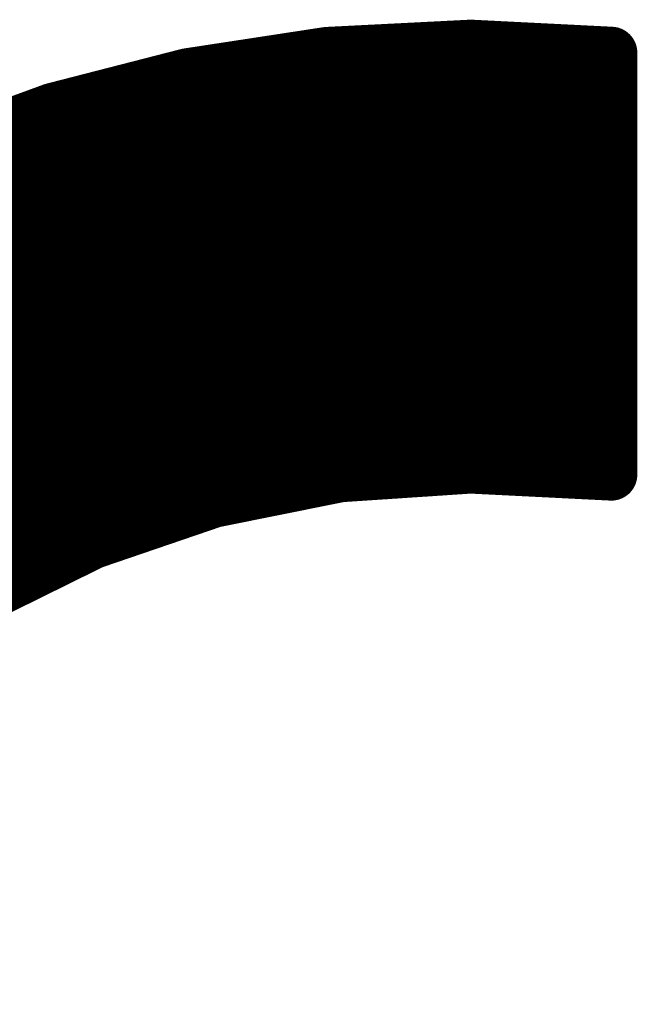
# Model space of a CAD drawing. Extents: x -14 to 157, y -7 to 92.
# Tile 14 of 44: x 54.89 to 56.08, y 32.12 to 34.02. Entities that reach past the tile are written whole.
import ezdxf

# ---------------------------------------------------------------- set-up
doc = ezdxf.new("R2010")
doc.units = 0
doc.layers.add('2D_LINE_126', color=254, linetype='CONTINUOUS')

# ---------------------------------------------------------------- blocks, each defined once
blk = doc.blocks.new('SMOOTH_0$1')
at = {"const_width": 0.05}
blk.add_lwpolyline([(-0.025, 0, 1), (0.025, 0, 1)], format="xyb", close=True, dxfattribs=at)
blk = doc.blocks.new('DRAWING_7')
at = {"layer": '2D_LINE_126', "const_width": 0.1}
for points in [[(0, 2.7085), (2.7101, 5.4186)], [(0.0001, 2.712), (2.7066, 5.4185)], [(0.0002, 2.7053), (2.7134, 5.4185)], [(0.0003, 2.7156), (2.7031, 5.4183)], [(0.0004, 2.7021), (2.7166, 5.4183)], [(0.0005, 2.7192), (2.6995, 5.4182)], [(0.0005, 2.6988), (2.7198, 5.4181)], [(0.0007, 2.7228), (2.6959, 5.418)], [(0.0007, 2.6956), (2.7231, 5.418)], [(0.0009, 2.7263), (2.6923, 5.4178)], [(0.0009, 2.6924), (2.7263, 5.4178)], [(0.001, 2.6892), (2.7295, 5.4177)], [(0.001, 2.7299), (2.6888, 5.4176)], [(0.0012, 2.6859), (2.7327, 5.4175)], [(0.0012, 2.7335), (2.6852, 5.4174)], [(0.0014, 2.7371), (2.6816, 5.4173)], [(0.0016, 2.7406), (2.678, 5.4171)], [(0.0018, 2.7442), (2.6745, 5.4169)], [(0.0019, 2.7478), (2.6709, 5.4167)], [(0.0021, 2.7514), (2.6673, 5.4165)], [(0.0023, 2.7549), (2.6637, 5.4164)], [(0.0025, 2.7585), (2.6602, 5.4162)], [(0.0027, 2.7621), (2.6566, 5.416)], [(0.0028, 2.7657), (2.653, 5.4158)], [(0.003, 2.7692), (2.6494, 5.4156)], [(0.0032, 2.7728), (2.6459, 5.4155)], [(0.0034, 2.7764), (2.6423, 5.4153)], [(0.0036, 2.78), (2.6387, 5.4151)], [(0.0037, 2.7835), (2.6351, 5.4149)], [(0.0039, 2.7871), (2.6316, 5.4147)], [(0.0041, 2.7907), (2.628, 5.4146)], [(0.0043, 2.7942), (2.6244, 5.4144)], [(0.0045, 2.7978), (2.6208, 5.4142)], [(0.0046, 2.8014), (2.6173, 5.414)], [(0.0048, 2.805), (2.6137, 5.4138)], [(0.005, 2.8085), (2.6101, 5.4137)], [(0.0052, 2.8121), (2.6065, 5.4135)], [(0.0054, 2.8157), (2.603, 5.4133)], [(0.0056, 2.8193), (2.5994, 5.4131)], [(0.0057, 2.8228), (2.5958, 5.4129)], [(0.0059, 2.8264), (2.5922, 5.4128)], [(0.0061, 2.83), (2.5887, 5.4126)], [(0.0063, 2.8336), (2.5851, 5.4124)], [(0.0065, 2.8371), (2.5815, 5.4122)], [(1.3775, 4.0588), (2.736, 5.4173)], [(1.4044, 4.0823), (2.7392, 5.4172)], [(1.4312, 4.1058), (2.7424, 5.417)], [(1.4581, 4.1293), (2.7457, 5.4168)], [(1.485, 4.1528), (2.7489, 5.4167)], [(1.5119, 4.1762), (2.7521, 5.4165)], [(1.5387, 4.1997), (2.7554, 5.4164)], [(1.5601, 4.2177), (2.7586, 5.4162)], [(1.5703, 4.2245), (2.7618, 5.416)], [(1.5805, 4.2313), (2.7651, 5.4159)], [(1.5907, 4.2381), (2.7683, 5.4157)], [(1.6009, 4.2449), (2.7715, 5.4155)], [(1.6111, 4.2517), (2.7748, 5.4154)], [(1.6213, 4.2585), (2.778, 5.4152)], [(1.6315, 4.2653), (2.7812, 5.4151)], [(1.6417, 4.2721), (2.7845, 5.4149)], [(1.6519, 4.2789), (2.7877, 5.4147)], [(1.6621, 4.2857), (2.7909, 5.4146)], [(1.6723, 4.2925), (2.7942, 5.4144)], [(1.6825, 4.2994), (2.7974, 5.4142)], [(1.6927, 4.3062), (2.8006, 5.4141)], [(1.7029, 4.313), (2.8039, 5.4139)], [(1.7131, 4.3198), (2.8071, 5.4138)], [(1.7233, 4.3266), (2.8103, 5.4136)], [(1.7335, 4.3334), (2.8135, 5.4134)], [(1.7437, 4.3402), (2.8168, 5.4133)], [(1.7539, 4.347), (2.82, 5.4131)], [(1.763, 4.3527), (2.8232, 5.413)], [(1.7697, 4.3561), (2.8265, 5.4128)], [(1.7765, 4.3594), (2.8297, 5.4126)], [(1.7832, 4.3627), (2.8329, 5.4125)], [(1.7899, 4.366), (2.8362, 5.4123)], [(1.7966, 4.3693), (2.8394, 5.4121)], [(2.4323, 5.4047), (2.7093, 5.4187)], [(2.7093, 5.4187), (2.9803, 5.4051)], [(0.0066, 2.8407), (2.5779, 5.412)], [(0.0068, 2.8443), (2.5744, 5.4118)], [(0.007, 2.8479), (2.5708, 5.4117)], [(0.0072, 2.8514), (2.5672, 5.4115)], [(0.0074, 2.855), (2.5636, 5.4113)], [(0.0075, 2.8586), (2.5601, 5.4111)], [(0.0077, 2.8622), (2.5565, 5.4109)], [(0.0079, 2.8657), (2.5529, 5.4108)], [(0.0081, 2.8693), (2.5493, 5.4106)], [(0.0083, 2.8729), (2.5458, 5.4104)], [(0.0084, 2.8765), (2.5422, 5.4102)], [(0.0086, 2.88), (2.5386, 5.41)], [(0.0088, 2.8836), (2.535, 5.4099)], [(0.009, 2.8872), (2.5315, 5.4097)], [(0.0092, 2.8908), (2.5279, 5.4095)], [(0.0093, 2.8943), (2.5243, 5.4093)], [(0.0095, 2.8979), (2.5208, 5.4091)], [(0.0097, 2.9015), (2.5172, 5.409)], [(0.0099, 2.9051), (2.5136, 5.4088)], [(0.0101, 2.9086), (2.51, 5.4086)], [(0.0102, 2.9122), (2.5065, 5.4084)], [(0.0104, 2.9158), (2.5029, 5.4082)], [(0.0106, 2.9194), (2.4993, 5.4081)], [(0.0108, 2.9229), (2.4957, 5.4079)], [(0.011, 2.9265), (2.4922, 5.4077)], [(0.0111, 2.9301), (2.4886, 5.4075)], [(0.0113, 2.9337), (2.485, 5.4073)], [(0.0115, 2.9372), (2.4814, 5.4072)], [(0.0117, 2.9408), (2.4779, 5.407)], [(0.0119, 2.9444), (2.4743, 5.4068)], [(0.012, 2.948), (2.4707, 5.4066)], [(0.0122, 2.9515), (2.4671, 5.4064)], [(0.0124, 2.9551), (2.4636, 5.4063)], [(0.0126, 2.9587), (2.46, 5.4061)], [(0.0128, 2.9623), (2.4564, 5.4059)], [(0.013, 2.9658), (2.4528, 5.4057)], [(0.0131, 2.9694), (2.4493, 5.4055)], [(0.0133, 2.973), (2.4457, 5.4053)], [(0.0135, 2.9766), (2.4421, 5.4052)], [(0.0137, 2.9801), (2.4385, 5.405)], [(0.0139, 2.9837), (2.435, 5.4048)], [(0.0141, 2.9874), (2.4313, 5.4045)], [(0.0148, 2.9914), (2.4273, 5.4039)], [(0.0154, 2.9954), (2.4233, 5.4033)], [(0.016, 2.9994), (2.4193, 5.4027)], [(0.0166, 3.0034), (2.4153, 5.4021)], [(0.0172, 3.0074), (2.4112, 5.4015)], [(0.0178, 3.0114), (2.4072, 5.4008)], [(0.0184, 3.0154), (2.4032, 5.4002)], [(0.019, 3.0194), (2.3992, 5.3996)], [(0.0196, 3.0234), (2.3952, 5.399)], [(0.0203, 3.0274), (2.3912, 5.3984)], [(0.0209, 3.0315), (2.3872, 5.3978)], [(0.0215, 3.0355), (2.3832, 5.3972)], [(0.0221, 3.0395), (2.3792, 5.3966)], [(0.0227, 3.0435), (2.3752, 5.396)], [(0.0233, 3.0475), (2.3712, 5.3953)], [(0.0239, 3.0515), (2.3672, 5.3947)], [(0.0245, 3.0555), (2.3632, 5.3941)], [(0.0252, 3.0595), (2.3592, 5.3935)], [(1.8033, 4.3726), (2.8426, 5.412)], [(1.81, 4.3759), (2.8459, 5.4118)], [(1.8167, 4.3793), (2.8491, 5.4117)], [(1.8234, 4.3826), (2.8523, 5.4115)], [(1.8301, 4.3859), (2.8556, 5.4113)], [(1.8368, 4.3892), (2.8588, 5.4112)], [(1.8435, 4.3925), (2.862, 5.411)], [(1.8502, 4.3958), (2.8653, 5.4108)], [(1.857, 4.3991), (2.8685, 5.4107)], [(1.8637, 4.4025), (2.8717, 5.4105)], [(1.8704, 4.4058), (2.875, 5.4104)], [(1.8771, 4.4091), (2.8782, 5.4102)], [(1.8838, 4.4124), (2.8814, 5.41)], [(1.8905, 4.4157), (2.8847, 5.4099)], [(1.8972, 4.419), (2.8879, 5.4097)], [(1.9039, 4.4223), (2.8911, 5.4095)], [(1.9106, 4.4257), (2.8943, 5.4094)], [(1.9173, 4.429), (2.8976, 5.4092)], [(1.924, 4.4323), (2.9008, 5.4091)], [(1.9307, 4.4356), (2.904, 5.4089)], [(1.9375, 4.4389), (2.9073, 5.4087)], [(1.9442, 4.4422), (2.9105, 5.4086)], [(1.9509, 4.4455), (2.9137, 5.4084)], [(1.9576, 4.4489), (2.917, 5.4083)], [(1.9643, 4.4522), (2.9202, 5.4081)], [(1.971, 4.4555), (2.9234, 5.4079)], [(1.9777, 4.4588), (2.9267, 5.4078)], [(1.9837, 4.4614), (2.9299, 5.4076)], [(1.9888, 4.4631), (2.9331, 5.4074)], [(1.994, 4.4649), (2.9364, 5.4073)], [(1.9991, 4.4667), (2.9396, 5.4071)], [(2.0043, 4.4684), (2.9428, 5.407)], [(2.0095, 4.4702), (2.9461, 5.4068)], [(2.0146, 4.4719), (2.9493, 5.4066)], [(2.0198, 4.4737), (2.9525, 5.4065)], [(2.0249, 4.4755), (2.9558, 5.4063)], [(2.0301, 4.4772), (2.959, 5.4061)], [(2.0352, 4.479), (2.9622, 5.406)], [(2.0404, 4.4807), (2.9655, 5.4058)], [(2.0455, 4.4825), (2.9687, 5.4057)], [(2.0507, 4.4843), (2.9719, 5.4055)], [(2.0558, 4.486), (2.9752, 5.4053)], [(2.061, 4.4878), (2.9784, 5.4052)], [(2.0661, 4.4895), (2.9803, 5.4037)], [(2.0713, 4.4913), (2.9803, 5.4003)], [(2.0765, 4.4931), (2.9803, 5.3969)], [(2.0816, 4.4948), (2.9803, 5.3935)], [(2.1633, 5.3636), (2.4323, 5.4047)], [(2.9803, 5.4051), (2.9803, 4.5923)], [(0.0258, 3.0635), (2.3552, 5.3929)], [(0.0264, 3.0675), (2.3512, 5.3923)], [(0.027, 3.0715), (2.3472, 5.3917)], [(0.0276, 3.0755), (2.3432, 5.3911)], [(0.0282, 3.0795), (2.3391, 5.3905)], [(0.0288, 3.0835), (2.3351, 5.3898)], [(0.0294, 3.0875), (2.3311, 5.3892)], [(0.03, 3.0915), (2.3271, 5.3886)], [(0.0307, 3.0955), (2.3231, 5.388)], [(0.0313, 3.0995), (2.3191, 5.3874)], [(0.0319, 3.1035), (2.3151, 5.3868)], [(0.0325, 3.1076), (2.3111, 5.3862)], [(0.0331, 3.1116), (2.3071, 5.3856)], [(0.0337, 3.1156), (2.3031, 5.385)], [(0.0343, 3.1196), (2.2991, 5.3843)], [(0.0349, 3.1236), (2.2951, 5.3837)], [(0.0355, 3.1276), (2.2911, 5.3831)], [(0.0362, 3.1316), (2.2871, 5.3825)], [(0.0368, 3.1356), (2.2831, 5.3819)], [(0.0374, 3.1396), (2.2791, 5.3813)], [(0.038, 3.1436), (2.2751, 5.3807)], [(0.0386, 3.1476), (2.2711, 5.3801)], [(0.0392, 3.1516), (2.2671, 5.3795)], [(0.0398, 3.1556), (2.263, 5.3788)], [(0.0404, 3.1596), (2.259, 5.3782)], [(0.041, 3.1636), (2.255, 5.3776)], [(0.0417, 3.1676), (2.251, 5.377)], [(0.0423, 3.1716), (2.247, 5.3764)], [(0.0429, 3.1756), (2.243, 5.3758)], [(0.0435, 3.1797), (2.239, 5.3752)], [(0.0441, 3.1837), (2.235, 5.3746)], [(2.0868, 4.4966), (2.9803, 5.3901)], [(2.0919, 4.4983), (2.9803, 5.3867)], [(2.0971, 4.5001), (2.9803, 5.3833)], [(2.1022, 4.5019), (2.9803, 5.3799)], [(2.1074, 4.5036), (2.9803, 5.3765)], [(0.0447, 3.1877), (2.231, 5.374)], [(0.0453, 3.1917), (2.227, 5.3733)], [(0.0459, 3.1957), (2.223, 5.3727)], [(0.0465, 3.1997), (2.219, 5.3721)], [(0.0472, 3.2037), (2.215, 5.3715)], [(0.0478, 3.2077), (2.211, 5.3709)], [(0.0484, 3.2117), (2.207, 5.3703)], [(0.049, 3.2157), (2.203, 5.3697)], [(0.0496, 3.2197), (2.199, 5.3691)], [(0.0502, 3.2237), (2.195, 5.3684)], [(0.0508, 3.2277), (2.1909, 5.3678)], [(0.0514, 3.2317), (2.1869, 5.3672)], [(0.052, 3.2357), (2.1829, 5.3666)], [(0.0527, 3.2397), (2.1789, 5.366)], [(0.0533, 3.2437), (2.1749, 5.3654)], [(0.0539, 3.2477), (2.1709, 5.3648)], [(0.0545, 3.2517), (2.1669, 5.3642)], [(0.0552, 3.2558), (2.1629, 5.3635)], [(0.0563, 3.2604), (2.1583, 5.3623)], [(0.0575, 3.2649), (2.1537, 5.3612)], [(0.0587, 3.2695), (2.1491, 5.36)], [(0.0599, 3.2741), (2.1446, 5.3588)], [(0.061, 3.2787), (2.14, 5.3576)], [(0.0622, 3.2832), (2.1354, 5.3565)], [(0.0634, 3.2878), (2.1309, 5.3553)], [(1.9037, 5.2969), (2.1633, 5.3636)], [(2.1125, 4.5054), (2.9803, 5.3731)], [(2.1177, 4.5072), (2.9803, 5.3697)], [(2.1228, 4.5089), (2.9803, 5.3663)], [(2.128, 4.5107), (2.9803, 5.3629)], [(2.1332, 4.5124), (2.9803, 5.3595)], [(2.1383, 4.5142), (2.9803, 5.3561)], [(0.0646, 3.2924), (2.1263, 5.3541)], [(0.0657, 3.2969), (2.1217, 5.3529)], [(0.0669, 3.3015), (2.1172, 5.3518)], [(0.0681, 3.3061), (2.1126, 5.3506)], [(0.0693, 3.3106), (2.108, 5.3494)], [(0.0704, 3.3152), (2.1035, 5.3482)], [(0.0716, 3.3198), (2.0989, 5.3471)], [(0.0728, 3.3243), (2.0943, 5.3459)], [(0.074, 3.3289), (2.0898, 5.3447)], [(0.0751, 3.3335), (2.0852, 5.3435)], [(0.0763, 3.338), (2.0806, 5.3424)], [(0.0775, 3.3426), (2.076, 5.3412)], [(0.0787, 3.3472), (2.0715, 5.34)], [(0.0798, 3.3518), (2.0669, 5.3388)], [(0.081, 3.3563), (2.0623, 5.3377)], [(0.0822, 3.3609), (2.0578, 5.3365)], [(2.1435, 4.516), (2.9803, 5.3527)], [(2.1486, 4.5177), (2.9803, 5.3494)], [(2.1538, 4.5195), (2.9803, 5.346)], [(2.1589, 4.5212), (2.9803, 5.3426)], [(2.1641, 4.523), (2.9803, 5.3392)], [(0.0834, 3.3655), (2.0532, 5.3353)], [(0.0845, 3.37), (2.0486, 5.3341)], [(0.0857, 3.3746), (2.0441, 5.333)], [(0.0869, 3.3792), (2.0395, 5.3318)], [(0.0881, 3.3837), (2.0349, 5.3306)], [(0.0892, 3.3883), (2.0304, 5.3294)], [(0.0904, 3.3929), (2.0258, 5.3283)], [(0.0916, 3.3974), (2.0212, 5.3271)], [(0.0928, 3.402), (2.0167, 5.3259)], [(0.0939, 3.4066), (2.0121, 5.3247)], [(0.0951, 3.4112), (2.0075, 5.3236)], [(0.0963, 3.4157), (2.0029, 5.3224)], [(0.0975, 3.4203), (1.9984, 5.3212)], [(0.0986, 3.4249), (1.9938, 5.32)], [(0.0998, 3.4294), (1.9892, 5.3189)], [(0.101, 3.434), (1.9847, 5.3177)], [(2.1692, 4.5248), (2.9803, 5.3358)], [(2.1744, 4.5265), (2.9803, 5.3324)], [(2.1795, 4.5283), (2.9803, 5.329)], [(2.1847, 4.53), (2.9803, 5.3256)], [(2.1899, 4.5318), (2.9803, 5.3222)], [(2.195, 4.5336), (2.9803, 5.3188)], [(0.1022, 3.4386), (1.9801, 5.3165)], [(0.1033, 3.4431), (1.9755, 5.3153)], [(0.1045, 3.4477), (1.971, 5.3142)], [(0.1057, 3.4523), (1.9664, 5.313)], [(0.1069, 3.4568), (1.9618, 5.3118)], [(0.108, 3.4614), (1.9573, 5.3106)], [(0.1092, 3.466), (1.9527, 5.3095)], [(0.1104, 3.4705), (1.9481, 5.3083)], [(0.1116, 3.4751), (1.9435, 5.3071)], [(0.1127, 3.4797), (1.939, 5.3059)], [(0.1139, 3.4843), (1.9344, 5.3048)], [(0.1151, 3.4888), (1.9298, 5.3036)], [(0.1162, 3.4934), (1.9253, 5.3024)], [(0.1174, 3.498), (1.9207, 5.3012)], [(0.1186, 3.5025), (1.9161, 5.3001)], [(0.1198, 3.5071), (1.9116, 5.2989)], [(2.2002, 4.5353), (2.9803, 5.3154)], [(2.2053, 4.5371), (2.9803, 5.312)], [(2.2105, 4.5388), (2.9803, 5.3086)], [(2.2154, 4.5404), (2.9803, 5.3052)], [(2.2197, 4.5413), (2.9803, 5.3018)], [(2.2239, 4.5421), (2.9803, 5.2984)], [(0.1209, 3.5117), (1.907, 5.2977)], [(0.1223, 3.5164), (1.9022, 5.2963)], [(0.1243, 3.5218), (1.8969, 5.2944)], [(0.1263, 3.5272), (1.8915, 5.2924)], [(0.1282, 3.5325), (1.8862, 5.2904)], [(0.1302, 3.5379), (1.8808, 5.2885)], [(0.1321, 3.5432), (1.8754, 5.2865)], [(0.1341, 3.5486), (1.8701, 5.2846)], [(0.1361, 3.5539), (1.8647, 5.2826)], [(0.138, 3.5593), (1.8594, 5.2807)], [(1.6547, 5.2057), (1.9037, 5.2969)], [(2.2282, 4.543), (2.9803, 5.295)], [(2.2324, 4.5438), (2.9803, 5.2917)], [(2.2367, 4.5447), (2.9803, 5.2883)], [(2.2409, 4.5455), (2.9803, 5.2849)], [(2.2452, 4.5464), (2.9803, 5.2815)], [(0.14, 3.5646), (1.854, 5.2787)], [(0.1419, 3.57), (1.8487, 5.2767)], [(0.1439, 3.5753), (1.8433, 5.2748)], [(0.1458, 3.5807), (1.838, 5.2728)], [(0.1478, 3.586), (1.8326, 5.2709)], [(0.1498, 3.5914), (1.8273, 5.2689)], [(0.1517, 3.5968), (1.8219, 5.2669)], [(0.1537, 3.6021), (1.8166, 5.265)], [(0.1556, 3.6075), (1.8112, 5.263)], [(0.1576, 3.6128), (1.8059, 5.2611)], [(2.2494, 4.5472), (2.9803, 5.2781)], [(2.2537, 4.5481), (2.9803, 5.2747)], [(2.2579, 4.5489), (2.9803, 5.2713)], [(2.2622, 4.5498), (2.9803, 5.2679)], [(2.2664, 4.5506), (2.9803, 5.2645)], [(2.2707, 4.5515), (2.9803, 5.2611)], [(0.1596, 3.6182), (1.8005, 5.2591)], [(0.1615, 3.6235), (1.7951, 5.2571)], [(2.2749, 4.5524), (2.9803, 5.2577)], [(2.2792, 4.5532), (2.9803, 5.2543)], [(2.2834, 4.5541), (2.9803, 5.2509)], [(2.2876, 4.5549), (2.9803, 5.2475)], [(2.2919, 4.5558), (2.9803, 5.2441)], [(2.2961, 4.5566), (2.9803, 5.2407)], [(2.3004, 4.5575), (2.9803, 5.2373)], [(2.3046, 4.5583), (2.9803, 5.234)], [(2.3089, 4.5592), (2.9803, 5.2306)], [(2.3131, 4.56), (2.9803, 5.2272)], [(2.3174, 4.5609), (2.9803, 5.2238)], [(2.3216, 4.5617), (2.9803, 5.2204)], [(2.3259, 4.5626), (2.9803, 5.217)], [(2.3301, 4.5635), (2.9803, 5.2136)], [(2.3344, 4.5643), (2.9803, 5.2102)], [(2.3386, 4.5652), (2.9803, 5.2068)], [(2.3429, 4.566), (2.9803, 5.2034)], [(2.3471, 4.5669), (2.9803, 5.2)], [(2.3514, 4.5677), (2.9803, 5.1966)], [(2.3556, 4.5686), (2.9803, 5.1932)], [(2.3599, 4.5694), (2.9803, 5.1898)], [(2.3641, 4.5703), (2.9803, 5.1864)], [(2.3684, 4.5711), (2.9803, 5.183)], [(2.3726, 4.572), (2.9803, 5.1796)], [(2.3769, 4.5728), (2.9803, 5.1763)], [(2.3811, 4.5737), (2.9803, 5.1729)], [(2.3854, 4.5746), (2.9803, 5.1695)], [(2.3896, 4.5754), (2.9803, 5.1661)], [(2.3938, 4.5763), (2.9803, 5.1627)], [(2.3981, 4.5771), (2.9803, 5.1593)], [(2.4023, 4.578), (2.9803, 5.1559)], [(2.4066, 4.5788), (2.9803, 5.1525)], [(2.4108, 4.5797), (2.9803, 5.1491)], [(2.4151, 4.5805), (2.9803, 5.1457)], [(2.4193, 4.5814), (2.9803, 5.1423)], [(2.4236, 4.5822), (2.9803, 5.1389)], [(2.4278, 4.5831), (2.9803, 5.1355)], [(2.4321, 4.5839), (2.9803, 5.1321)], [(2.4363, 4.5848), (2.9803, 5.1287)], [(2.4406, 4.5857), (2.9803, 5.1253)], [(2.4448, 4.5865), (2.9803, 5.1219)], [(2.4491, 4.5874), (2.9803, 5.1186)], [(2.4533, 4.5882), (2.9803, 5.1152)], [(2.4576, 4.5891), (2.9803, 5.1118)], [(2.4613, 4.5894), (2.9803, 5.1084)], [(2.4649, 4.5896), (2.9803, 5.105)], [(2.4686, 4.5899), (2.9803, 5.1016)], [(2.4722, 4.5901), (2.9803, 5.0982)], [(2.4758, 4.5904), (2.9803, 5.0948)], [(2.4795, 4.5906), (2.9803, 5.0914)], [(2.4831, 4.5908), (2.9803, 5.088)], [(2.4867, 4.5911), (2.9803, 5.0846)], [(2.4904, 4.5913), (2.9803, 5.0812)], [(2.494, 4.5916), (2.9803, 5.0778)], [(2.4976, 4.5918), (2.9803, 5.0744)], [(2.5013, 4.592), (2.9803, 5.071)], [(2.5049, 4.5923), (2.9803, 5.0676)], [(2.5085, 4.5925), (2.9803, 5.0642)], [(2.5122, 4.5928), (2.9803, 5.0609)], [(2.5158, 4.593), (2.9803, 5.0575)], [(2.5194, 4.5933), (2.9803, 5.0541)], [(2.5231, 4.5935), (2.9803, 5.0507)], [(2.5267, 4.5937), (2.9803, 5.0473)], [(2.5304, 4.594), (2.9803, 5.0439)], [(2.534, 4.5942), (2.9803, 5.0405)], [(2.5376, 4.5945), (2.9803, 5.0371)], [(2.5413, 4.5947), (2.9803, 5.0337)], [(2.5449, 4.5949), (2.9803, 5.0303)], [(2.5485, 4.5952), (2.9803, 5.0269)], [(2.5522, 4.5954), (2.9803, 5.0235)], [(2.5558, 4.5957), (2.9803, 5.0201)], [(2.5594, 4.5959), (2.9803, 5.0167)], [(2.5631, 4.5961), (2.9803, 5.0133)], [(2.5667, 4.5964), (2.9803, 5.0099)], [(2.5703, 4.5966), (2.9803, 5.0065)], [(2.574, 4.5969), (2.9803, 5.0032)], [(2.5776, 4.5971), (2.9803, 4.9998)], [(2.5813, 4.5974), (2.9803, 4.9964)], [(2.5849, 4.5976), (2.9803, 4.993)], [(2.5885, 4.5978), (2.9803, 4.9896)], [(2.5922, 4.5981), (2.9803, 4.9862)], [(2.5958, 4.5983), (2.9803, 4.9828)], [(2.5994, 4.5986), (2.9803, 4.9794)], [(2.6031, 4.5988), (2.9803, 4.976)], [(2.6067, 4.599), (2.9803, 4.9726)], [(2.6103, 4.5993), (2.9803, 4.9692)], [(2.614, 4.5995), (2.9803, 4.9658)], [(2.6176, 4.5998), (2.9803, 4.9624)], [(2.6212, 4.6), (2.9803, 4.959)], [(2.6249, 4.6003), (2.9803, 4.9556)], [(2.6285, 4.6005), (2.9803, 4.9522)], [(2.6321, 4.6007), (2.9803, 4.9488)], [(2.6358, 4.601), (2.9803, 4.9455)], [(2.6394, 4.6012), (2.9803, 4.9421)], [(2.6431, 4.6015), (2.9803, 4.9387)], [(2.6467, 4.6017), (2.9803, 4.9353)], [(2.6503, 4.6019), (2.9803, 4.9319)], [(2.654, 4.6022), (2.9803, 4.9285)], [(2.6576, 4.6024), (2.9803, 4.9251)], [(2.6612, 4.6027), (2.9803, 4.9217)], [(2.6649, 4.6029), (2.9803, 4.9183)], [(2.6685, 4.6031), (2.9803, 4.9149)], [(2.6721, 4.6034), (2.9803, 4.9115)], [(2.6758, 4.6036), (2.9803, 4.9081)], [(2.6794, 4.6039), (2.9803, 4.9047)], [(2.683, 4.6041), (2.9803, 4.9013)], [(2.6867, 4.6044), (2.9803, 4.8979)], [(2.6903, 4.6046), (2.9803, 4.8945)], [(2.694, 4.6048), (2.9803, 4.8911)], [(2.6976, 4.6051), (2.9803, 4.8878)], [(2.7012, 4.6053), (2.9803, 4.8844)], [(2.7049, 4.6056), (2.9803, 4.881)], [(2.7085, 4.6058), (2.9803, 4.8776)], [(2.7118, 4.6057), (2.9803, 4.8742)], [(2.7151, 4.6056), (2.9803, 4.8708)], [(2.7183, 4.6054), (2.9803, 4.8674)], [(2.7215, 4.6052), (2.9803, 4.864)], [(2.7247, 4.6051), (2.9803, 4.8606)], [(2.728, 4.6049), (2.9803, 4.8572)], [(2.7312, 4.6048), (2.9803, 4.8538)], [(2.7344, 4.6046), (2.9803, 4.8504)], [(2.7377, 4.6044), (2.9803, 4.847)], [(2.7409, 4.6043), (2.9803, 4.8436)], [(2.7441, 4.6041), (2.9803, 4.8402)], [(2.7474, 4.604), (2.9803, 4.8368)], [(2.7506, 4.6038), (2.9803, 4.8334)], [(2.7538, 4.6036), (2.9803, 4.8301)], [(2.7571, 4.6035), (2.9803, 4.8267)], [(2.7603, 4.6033), (2.9803, 4.8233)], [(2.7635, 4.6031), (2.9803, 4.8199)], [(2.7668, 4.603), (2.9803, 4.8165)], [(2.77, 4.6028), (2.9803, 4.8131)], [(2.7732, 4.6027), (2.9803, 4.8097)], [(2.7765, 4.6025), (2.9803, 4.8063)], [(2.7797, 4.6023), (2.9803, 4.8029)], [(2.7829, 4.6022), (2.9803, 4.7995)], [(2.7862, 4.602), (2.9803, 4.7961)], [(2.7894, 4.6018), (2.9803, 4.7927)], [(2.7926, 4.6017), (2.9803, 4.7893)], [(2.7959, 4.6015), (2.9803, 4.7859)], [(2.7991, 4.6014), (2.9803, 4.7825)], [(2.8023, 4.6012), (2.9803, 4.7791)], [(2.8056, 4.601), (2.9803, 4.7757)], [(2.8088, 4.6009), (2.9803, 4.7724)], [(2.812, 4.6007), (2.9803, 4.769)], [(2.8152, 4.6006), (2.9803, 4.7656)], [(2.8185, 4.6004), (2.9803, 4.7622)], [(2.8217, 4.6002), (2.9803, 4.7588)], [(2.8249, 4.6001), (2.9803, 4.7554)], [(2.8282, 4.5999), (2.9803, 4.752)], [(2.8314, 4.5997), (2.9803, 4.7486)], [(2.8346, 4.5996), (2.9803, 4.7452)], [(2.8379, 4.5994), (2.9803, 4.7418)], [(2.8411, 4.5993), (2.9803, 4.7384)], [(2.8443, 4.5991), (2.9803, 4.735)], [(2.8476, 4.5989), (2.9803, 4.7316)], [(2.8508, 4.5988), (2.9803, 4.7282)], [(2.854, 4.5986), (2.9803, 4.7248)], [(2.8573, 4.5984), (2.9803, 4.7214)], [(2.8605, 4.5983), (2.9803, 4.718)], [(2.8637, 4.5981), (2.9803, 4.7147)], [(2.867, 4.598), (2.9803, 4.7113)], [(2.8702, 4.5978), (2.9803, 4.7079)], [(2.8734, 4.5976), (2.9803, 4.7045)], [(2.8767, 4.5975), (2.9803, 4.7011)], [(2.8799, 4.5973), (2.9803, 4.6977)], [(2.8831, 4.5972), (2.9803, 4.6943)], [(2.8864, 4.597), (2.9803, 4.6909)], [(2.8896, 4.5968), (2.9803, 4.6875)], [(2.8928, 4.5967), (2.9803, 4.6841)], [(2.8961, 4.5965), (2.9803, 4.6807)], [(2.8993, 4.5963), (2.9803, 4.6773)], [(2.9025, 4.5962), (2.9803, 4.6739)], [(2.9057, 4.596), (2.9803, 4.6705)], [(2.909, 4.5959), (2.9803, 4.6671)], [(2.9122, 4.5957), (2.9803, 4.6637)], [(2.9154, 4.5955), (2.9803, 4.6603)], [(2.9187, 4.5954), (2.9803, 4.657)], [(2.9219, 4.5952), (2.9803, 4.6536)], [(2.9251, 4.595), (2.9803, 4.6502)], [(2.9284, 4.5949), (2.9803, 4.6468)], [(2.9316, 4.5947), (2.9803, 4.6434)], [(2.9348, 4.5946), (2.9803, 4.64)], [(2.9381, 4.5944), (2.9803, 4.6366)], [(2.9413, 4.5942), (2.9803, 4.6332)], [(2.9445, 4.5941), (2.9803, 4.6298)], [(2.9478, 4.5939), (2.9803, 4.6264)], [(2.951, 4.5938), (2.9803, 4.623)], [(2.9542, 4.5936), (2.9803, 4.6196)], [(2.9575, 4.5934), (2.9803, 4.6162)], [(2.7093, 4.6059), (2.4581, 4.5892)], [(2.9803, 4.5923), (2.7093, 4.6059)], [(2.9607, 4.5933), (2.9803, 4.6128)], [(2.9639, 4.5931), (2.9803, 4.6094)], [(2.9672, 4.5929), (2.9803, 4.606)], [(2.9704, 4.5928), (2.9803, 4.6026)], [(2.9736, 4.5926), (2.9803, 4.5993)], [(2.4581, 4.5892), (2.2145, 4.5402)], [(2.9769, 4.5925), (2.9803, 4.5959)], [(2.9801, 4.5923), (2.9803, 4.5925)], [(2.2145, 4.5402), (1.9812, 4.4605)], [(1.9812, 4.4605), (1.7611, 4.3518)]]:
    blk.add_lwpolyline(points, dxfattribs=at)
at = {"layer": '2D_LINE_126'}
for p in [(2.5815, 5.4122), (2.5851, 5.4124), (2.5887, 5.4126), (2.5922, 5.4128), (2.5958, 5.4129), (2.5994, 5.4131), (2.603, 5.4133), (2.6065, 5.4135), (2.6101, 5.4137), (2.6137, 5.4138), (2.6173, 5.414), (2.6208, 5.4142), (2.6244, 5.4144), (2.628, 5.4146), (2.6316, 5.4147), (2.6351, 5.4149), (2.6387, 5.4151), (2.6423, 5.4153), (2.6459, 5.4155), (2.6494, 5.4156), (2.653, 5.4158), (2.6566, 5.416), (2.6602, 5.4162), (2.6637, 5.4164), (2.6673, 5.4165), (2.6709, 5.4167), (2.6745, 5.4169), (2.678, 5.4171), (2.6816, 5.4173), (2.6852, 5.4174), (2.6888, 5.4176), (2.6923, 5.4178), (2.6959, 5.418), (2.6995, 5.4182), (2.7031, 5.4183), (2.7066, 5.4185), (2.7093, 5.4187), (2.7093, 5.4187), (2.7101, 5.4186), (2.7134, 5.4185), (2.7166, 5.4183), (2.7198, 5.4181), (2.7231, 5.418), (2.7263, 5.4178), (2.7295, 5.4177), (2.7327, 5.4175), (2.736, 5.4173), (2.7392, 5.4172), (2.7424, 5.417), (2.7457, 5.4168), (2.7489, 5.4167), (2.7521, 5.4165), (2.7554, 5.4164), (2.7586, 5.4162), (2.7618, 5.416), (2.7651, 5.4159), (2.7683, 5.4157), (2.7715, 5.4155), (2.7748, 5.4154), (2.778, 5.4152), (2.7812, 5.4151), (2.7845, 5.4149), (2.7877, 5.4147), (2.7909, 5.4146), (2.7942, 5.4144), (2.7974, 5.4142), (2.8006, 5.4141), (2.8039, 5.4139), (2.8071, 5.4138), (2.8103, 5.4136), (2.8135, 5.4134), (2.8168, 5.4133), (2.82, 5.4131), (2.8232, 5.413), (2.8265, 5.4128), (2.8297, 5.4126), (2.8329, 5.4125), (2.8362, 5.4123), (2.8394, 5.4121), (2.3592, 5.3935), (2.3632, 5.3941), (2.3672, 5.3947), (2.3712, 5.3953), (2.3752, 5.396), (2.3792, 5.3966), (2.3832, 5.3972), (2.3872, 5.3978), (2.3912, 5.3984), (2.3952, 5.399), (2.3992, 5.3996), (2.4032, 5.4002), (2.4072, 5.4008), (2.4112, 5.4015), (2.4153, 5.4021), (2.4193, 5.4027), (2.4233, 5.4033), (2.4273, 5.4039), (2.4313, 5.4045), (2.4323, 5.4047), (2.4323, 5.4047), (2.435, 5.4048), (2.4385, 5.405), (2.4421, 5.4052), (2.4457, 5.4053), (2.4493, 5.4055), (2.4528, 5.4057), (2.4564, 5.4059), (2.46, 5.4061), (2.4636, 5.4063), (2.4671, 5.4064), (2.4707, 5.4066), (2.4743, 5.4068), (2.4779, 5.407), (2.4814, 5.4072), (2.485, 5.4073), (2.4886, 5.4075), (2.4922, 5.4077), (2.4957, 5.4079), (2.4993, 5.4081), (2.5029, 5.4082), (2.5065, 5.4084), (2.51, 5.4086), (2.5136, 5.4088), (2.5172, 5.409), (2.5208, 5.4091), (2.5243, 5.4093), (2.5279, 5.4095), (2.5315, 5.4097), (2.535, 5.4099), (2.5386, 5.41), (2.5422, 5.4102), (2.5458, 5.4104), (2.5493, 5.4106), (2.5529, 5.4108), (2.5565, 5.4109), (2.5601, 5.4111), (2.5636, 5.4113), (2.5672, 5.4115), (2.5708, 5.4117), (2.5744, 5.4118), (2.5779, 5.412), (2.8426, 5.412), (2.8459, 5.4118), (2.8491, 5.4117), (2.8523, 5.4115), (2.8556, 5.4113), (2.8588, 5.4112), (2.862, 5.411), (2.8653, 5.4108), (2.8685, 5.4107), (2.8717, 5.4105), (2.875, 5.4104), (2.8782, 5.4102), (2.8814, 5.41), (2.8847, 5.4099), (2.8879, 5.4097), (2.8911, 5.4095), (2.8943, 5.4094), (2.8976, 5.4092), (2.9008, 5.4091), (2.904, 5.4089), (2.9073, 5.4087), (2.9105, 5.4086), (2.9137, 5.4084), (2.917, 5.4083), (2.9202, 5.4081), (2.9234, 5.4079), (2.9267, 5.4078), (2.9299, 5.4076), (2.9331, 5.4074), (2.9364, 5.4073), (2.9396, 5.4071), (2.9428, 5.407), (2.9461, 5.4068), (2.9493, 5.4066), (2.9525, 5.4065), (2.9558, 5.4063), (2.959, 5.4061), (2.9622, 5.406), (2.9655, 5.4058), (2.9687, 5.4057), (2.9719, 5.4055), (2.9752, 5.4053), (2.9784, 5.4052), (2.9803, 5.4051), (2.9803, 5.4051), (2.9803, 5.4037), (2.9803, 5.4003), (2.9803, 5.3969), (2.9803, 5.3935), (2.235, 5.3746), (2.239, 5.3752), (2.243, 5.3758), (2.247, 5.3764), (2.251, 5.377), (2.255, 5.3776), (2.259, 5.3782), (2.263, 5.3788), (2.2671, 5.3795), (2.2711, 5.3801), (2.2751, 5.3807), (2.2791, 5.3813), (2.2831, 5.3819), (2.2871, 5.3825), (2.2911, 5.3831), (2.2951, 5.3837), (2.2991, 5.3843), (2.3031, 5.385), (2.3071, 5.3856), (2.3111, 5.3862), (2.3151, 5.3868), (2.3191, 5.3874), (2.3231, 5.388), (2.3271, 5.3886), (2.3311, 5.3892), (2.3351, 5.3898), (2.3391, 5.3905), (2.3432, 5.3911), (2.3472, 5.3917), (2.3512, 5.3923), (2.3552, 5.3929), (2.9803, 5.3901), (2.9803, 5.3867), (2.9803, 5.3833), (2.9803, 5.3799), (2.9803, 5.3765), (2.1309, 5.3553), (2.1354, 5.3565), (2.14, 5.3576), (2.1446, 5.3588), (2.1491, 5.36), (2.1537, 5.3612), (2.1583, 5.3623), (2.1629, 5.3635), (2.1633, 5.3636), (2.1633, 5.3636), (2.1669, 5.3642), (2.1709, 5.3648), (2.1749, 5.3654), (2.1789, 5.366), (2.1829, 5.3666), (2.1869, 5.3672), (2.1909, 5.3678), (2.195, 5.3684), (2.199, 5.3691), (2.203, 5.3697), (2.207, 5.3703), (2.211, 5.3709), (2.215, 5.3715), (2.219, 5.3721), (2.223, 5.3727), (2.227, 5.3733), (2.231, 5.374), (2.9803, 5.3731), (2.9803, 5.3697), (2.9803, 5.3663), (2.9803, 5.3629), (2.9803, 5.3595), (2.9803, 5.3561), (2.0578, 5.3365), (2.0623, 5.3377), (2.0669, 5.3388), (2.0715, 5.34), (2.076, 5.3412), (2.0806, 5.3424), (2.0852, 5.3435), (2.0898, 5.3447), (2.0943, 5.3459), (2.0989, 5.3471), (2.1035, 5.3482), (2.108, 5.3494), (2.1126, 5.3506), (2.1172, 5.3518), (2.1217, 5.3529), (2.1263, 5.3541), (2.9803, 5.3527), (2.9803, 5.3494), (2.9803, 5.346), (2.9803, 5.3426), (2.9803, 5.3392), (1.9847, 5.3177), (1.9892, 5.3189), (1.9938, 5.32), (1.9984, 5.3212), (2.0029, 5.3224), (2.0075, 5.3236), (2.0121, 5.3247), (2.0167, 5.3259), (2.0212, 5.3271), (2.0258, 5.3283), (2.0304, 5.3294), (2.0349, 5.3306), (2.0395, 5.3318), (2.0441, 5.333), (2.0486, 5.3341), (2.0532, 5.3353), (2.9803, 5.3358), (2.9803, 5.3324), (2.9803, 5.329), (2.9803, 5.3256), (2.9803, 5.3222), (2.9803, 5.3188), (1.9116, 5.2989), (1.9161, 5.3001), (1.9207, 5.3012), (1.9253, 5.3024), (1.9298, 5.3036), (1.9344, 5.3048), (1.939, 5.3059), (1.9435, 5.3071), (1.9481, 5.3083), (1.9527, 5.3095), (1.9573, 5.3106), (1.9618, 5.3118), (1.9664, 5.313), (1.971, 5.3142), (1.9755, 5.3153), (1.9801, 5.3165), (2.9803, 5.3154), (2.9803, 5.312), (2.9803, 5.3086), (2.9803, 5.3052), (2.9803, 5.3018), (2.9803, 5.2984), (1.8594, 5.2807), (1.8647, 5.2826), (1.8701, 5.2846), (1.8754, 5.2865), (1.8808, 5.2885), (1.8862, 5.2904), (1.8915, 5.2924), (1.8969, 5.2944), (1.9022, 5.2963), (1.9037, 5.2969), (1.9037, 5.2969), (1.907, 5.2977), (2.9803, 5.295), (2.9803, 5.2917), (2.9803, 5.2883), (2.9803, 5.2849), (2.9803, 5.2815), (1.8059, 5.2611), (1.8112, 5.263), (1.8166, 5.265), (1.8219, 5.2669), (1.8273, 5.2689), (1.8326, 5.2709), (1.838, 5.2728), (1.8433, 5.2748), (1.8487, 5.2767), (1.854, 5.2787), (2.9803, 5.2781), (2.9803, 5.2747), (2.9803, 5.2713), (2.9803, 5.2679), (2.9803, 5.2645), (2.9803, 5.2611), (1.7951, 5.2571), (1.8005, 5.2591), (2.9803, 5.2577), (2.9803, 5.2543), (2.9803, 5.2509), (2.9803, 5.2475), (2.9803, 5.2441), (2.9803, 5.2407), (2.9803, 5.2373), (2.9803, 5.234), (2.9803, 5.2306), (2.9803, 5.2272), (2.9803, 5.2238), (2.9803, 5.2204), (2.9803, 5.217), (2.9803, 5.2136), (2.9803, 5.2102), (2.9803, 5.2068), (2.9803, 5.2034), (2.9803, 5.2), (2.9803, 5.1966), (2.9803, 5.1932), (2.9803, 5.1898), (2.9803, 5.1864), (2.9803, 5.183), (2.9803, 5.1796), (2.9803, 5.1763), (2.9803, 5.1729), (2.9803, 5.1695), (2.9803, 5.1661), (2.9803, 5.1627), (2.9803, 5.1593), (2.9803, 5.1559), (2.9803, 5.1525), (2.9803, 5.1491), (2.9803, 5.1457), (2.9803, 5.1423), (2.9803, 5.1389), (2.9803, 5.1355), (2.9803, 5.1321), (2.9803, 5.1287), (2.9803, 5.1253), (2.9803, 5.1219), (2.9803, 5.1186), (2.9803, 5.1152), (2.9803, 5.1118), (2.9803, 5.1084), (2.9803, 5.105), (2.9803, 5.1016), (2.9803, 5.0982), (2.9803, 5.0948), (2.9803, 5.0914), (2.9803, 5.088), (2.9803, 5.0846), (2.9803, 5.0812), (2.9803, 5.0778), (2.9803, 5.0744), (2.9803, 5.071), (2.9803, 5.0676), (2.9803, 5.0642), (2.9803, 5.0609), (2.9803, 5.0575), (2.9803, 5.0541), (2.9803, 5.0507), (2.9803, 5.0473), (2.9803, 5.0439), (2.9803, 5.0405), (2.9803, 5.0371), (2.9803, 5.0337), (2.9803, 5.0303), (2.9803, 5.0269), (2.9803, 5.0235), (2.9803, 5.0201), (2.9803, 5.0167), (2.9803, 5.0133), (2.9803, 5.0099), (2.9803, 5.0065), (2.9803, 5.0032), (2.9803, 4.9998), (2.9803, 4.9964), (2.9803, 4.993), (2.9803, 4.9896), (2.9803, 4.9862), (2.9803, 4.9828), (2.9803, 4.9794), (2.9803, 4.976), (2.9803, 4.9726), (2.9803, 4.9692), (2.9803, 4.9658), (2.9803, 4.9624), (2.9803, 4.959), (2.9803, 4.9556), (2.9803, 4.9522), (2.9803, 4.9488), (2.9803, 4.9455), (2.9803, 4.9421), (2.9803, 4.9387), (2.9803, 4.9353), (2.9803, 4.9319), (2.9803, 4.9285), (2.9803, 4.9251), (2.9803, 4.9217), (2.9803, 4.9183), (2.9803, 4.9149), (2.9803, 4.9115), (2.9803, 4.9081), (2.9803, 4.9047), (2.9803, 4.9013), (2.9803, 4.8979), (2.9803, 4.8945), (2.9803, 4.8911), (2.9803, 4.8878), (2.9803, 4.8844), (2.9803, 4.881), (2.9803, 4.8776), (2.9803, 4.8742), (2.9803, 4.8708), (2.9803, 4.8674), (2.9803, 4.864), (2.9803, 4.8606), (2.9803, 4.8572), (2.9803, 4.8538), (2.9803, 4.8504), (2.9803, 4.847), (2.9803, 4.8436), (2.9803, 4.8402), (2.9803, 4.8368), (2.9803, 4.8334), (2.9803, 4.8301), (2.9803, 4.8267), (2.9803, 4.8233), (2.9803, 4.8199), (2.9803, 4.8165), (2.9803, 4.8131), (2.9803, 4.8097), (2.9803, 4.8063), (2.9803, 4.8029), (2.9803, 4.7995), (2.9803, 4.7961), (2.9803, 4.7927), (2.9803, 4.7893), (2.9803, 4.7859), (2.9803, 4.7825), (2.9803, 4.7791), (2.9803, 4.7757), (2.9803, 4.7724), (2.9803, 4.769), (2.9803, 4.7656), (2.9803, 4.7622), (2.9803, 4.7588), (2.9803, 4.7554), (2.9803, 4.752), (2.9803, 4.7486), (2.9803, 4.7452), (2.9803, 4.7418), (2.9803, 4.7384), (2.9803, 4.735), (2.9803, 4.7316), (2.9803, 4.7282), (2.9803, 4.7248), (2.9803, 4.7214), (2.9803, 4.718), (2.9803, 4.7147), (2.9803, 4.7113), (2.9803, 4.7079), (2.9803, 4.7045), (2.9803, 4.7011), (2.9803, 4.6977), (2.9803, 4.6943), (2.9803, 4.6909), (2.9803, 4.6875), (2.9803, 4.6841), (2.9803, 4.6807), (2.9803, 4.6773), (2.9803, 4.6739), (2.9803, 4.6705), (2.9803, 4.6671), (2.9803, 4.6637), (2.9803, 4.6603), (2.9803, 4.657), (2.9803, 4.6536), (2.9803, 4.6502), (2.9803, 4.6468), (2.9803, 4.6434), (2.9803, 4.64), (2.9803, 4.6366), (2.9803, 4.6332), (2.9803, 4.6298), (2.9803, 4.6264), (2.9803, 4.623), (2.9803, 4.6196), (2.9803, 4.6162), (2.5703, 4.5966), (2.574, 4.5969), (2.5776, 4.5971), (2.5813, 4.5974), (2.5849, 4.5976), (2.5885, 4.5978), (2.5922, 4.5981), (2.5958, 4.5983), (2.5994, 4.5986), (2.6031, 4.5988), (2.6067, 4.599), (2.6103, 4.5993), (2.614, 4.5995), (2.6176, 4.5998), (2.6212, 4.6), (2.6249, 4.6003), (2.6285, 4.6005), (2.6321, 4.6007), (2.6358, 4.601), (2.6394, 4.6012), (2.6431, 4.6015), (2.6467, 4.6017), (2.6503, 4.6019), (2.654, 4.6022), (2.6576, 4.6024), (2.6612, 4.6027), (2.6649, 4.6029), (2.6685, 4.6031), (2.6721, 4.6034), (2.6758, 4.6036), (2.6794, 4.6039), (2.683, 4.6041), (2.6867, 4.6044), (2.6903, 4.6046), (2.694, 4.6048), (2.6976, 4.6051), (2.7012, 4.6053), (2.7049, 4.6056), (2.7085, 4.6058), (2.7093, 4.6059), (2.7093, 4.6059), (2.7118, 4.6057), (2.7151, 4.6056), (2.7183, 4.6054), (2.7215, 4.6052), (2.7247, 4.6051), (2.728, 4.6049), (2.7312, 4.6048), (2.7344, 4.6046), (2.7377, 4.6044), (2.7409, 4.6043), (2.7441, 4.6041), (2.7474, 4.604), (2.7506, 4.6038), (2.7538, 4.6036), (2.7571, 4.6035), (2.7603, 4.6033), (2.7635, 4.6031), (2.7668, 4.603), (2.77, 4.6028), (2.7732, 4.6027), (2.7765, 4.6025), (2.7797, 4.6023), (2.7829, 4.6022), (2.7862, 4.602), (2.7894, 4.6018), (2.7926, 4.6017), (2.7959, 4.6015), (2.7991, 4.6014), (2.8023, 4.6012), (2.8056, 4.601), (2.8088, 4.6009), (2.812, 4.6007), (2.8152, 4.6006), (2.8185, 4.6004), (2.8217, 4.6002), (2.8249, 4.6001), (2.8282, 4.5999), (2.8314, 4.5997), (2.8346, 4.5996), (2.8379, 4.5994), (2.8411, 4.5993), (2.8443, 4.5991), (2.8476, 4.5989), (2.8508, 4.5988), (2.854, 4.5986), (2.8573, 4.5984), (2.8605, 4.5983), (2.8637, 4.5981), (2.867, 4.598), (2.8702, 4.5978), (2.8734, 4.5976), (2.8767, 4.5975), (2.8799, 4.5973), (2.8831, 4.5972), (2.8864, 4.597), (2.8896, 4.5968), (2.8928, 4.5967), (2.9803, 4.6128), (2.9803, 4.6094), (2.9803, 4.606), (2.9803, 4.6026), (2.9803, 4.5993), (2.4023, 4.578), (2.4066, 4.5788), (2.4108, 4.5797), (2.4151, 4.5805), (2.4193, 4.5814), (2.4236, 4.5822), (2.4278, 4.5831), (2.4321, 4.5839), (2.4363, 4.5848), (2.4406, 4.5857), (2.4448, 4.5865), (2.4491, 4.5874), (2.4533, 4.5882), (2.4576, 4.5891), (2.4581, 4.5892), (2.4581, 4.5892), (2.4613, 4.5894), (2.4649, 4.5896), (2.4686, 4.5899), (2.4722, 4.5901), (2.4758, 4.5904), (2.4795, 4.5906), (2.4831, 4.5908), (2.4867, 4.5911), (2.4904, 4.5913), (2.494, 4.5916), (2.4976, 4.5918), (2.5013, 4.592), (2.5049, 4.5923), (2.5085, 4.5925), (2.5122, 4.5928), (2.5158, 4.593), (2.5194, 4.5933), (2.5231, 4.5935), (2.5267, 4.5937), (2.5304, 4.594), (2.534, 4.5942), (2.5376, 4.5945), (2.5413, 4.5947), (2.5449, 4.5949), (2.5485, 4.5952), (2.5522, 4.5954), (2.5558, 4.5957), (2.5594, 4.5959), (2.5631, 4.5961), (2.5667, 4.5964), (2.8961, 4.5965), (2.8993, 4.5963), (2.9025, 4.5962), (2.9057, 4.596), (2.909, 4.5959), (2.9122, 4.5957), (2.9154, 4.5955), (2.9187, 4.5954), (2.9219, 4.5952), (2.9251, 4.595), (2.9284, 4.5949), (2.9316, 4.5947), (2.9348, 4.5946), (2.9381, 4.5944), (2.9413, 4.5942), (2.9445, 4.5941), (2.9478, 4.5939), (2.951, 4.5938), (2.9542, 4.5936), (2.9575, 4.5934), (2.9607, 4.5933), (2.9639, 4.5931), (2.9672, 4.5929), (2.9704, 4.5928), (2.9736, 4.5926), (2.9769, 4.5925), (2.9801, 4.5923), (2.9803, 4.5959), (2.9803, 4.5925), (2.9803, 4.5923), (2.9803, 4.5923), (2.3089, 4.5592), (2.3131, 4.56), (2.3174, 4.5609), (2.3216, 4.5617), (2.3259, 4.5626), (2.3301, 4.5635), (2.3344, 4.5643), (2.3386, 4.5652), (2.3429, 4.566), (2.3471, 4.5669), (2.3514, 4.5677), (2.3556, 4.5686), (2.3599, 4.5694), (2.3641, 4.5703), (2.3684, 4.5711), (2.3726, 4.572), (2.3769, 4.5728), (2.3811, 4.5737), (2.3854, 4.5746), (2.3896, 4.5754), (2.3938, 4.5763), (2.3981, 4.5771), (2.2145, 4.5402), (2.2145, 4.5402), (2.2154, 4.5404), (2.2197, 4.5413), (2.2239, 4.5421), (2.2282, 4.543), (2.2324, 4.5438), (2.2367, 4.5447), (2.2409, 4.5455), (2.2452, 4.5464), (2.2494, 4.5472), (2.2537, 4.5481), (2.2579, 4.5489), (2.2622, 4.5498), (2.2664, 4.5506), (2.2707, 4.5515), (2.2749, 4.5524), (2.2792, 4.5532), (2.2834, 4.5541), (2.2876, 4.5549), (2.2919, 4.5558), (2.2961, 4.5566), (2.3004, 4.5575), (2.3046, 4.5583), (2.1589, 4.5212), (2.1641, 4.523), (2.1692, 4.5248), (2.1744, 4.5265), (2.1795, 4.5283), (2.1847, 4.53), (2.1899, 4.5318), (2.195, 4.5336), (2.2002, 4.5353), (2.2053, 4.5371), (2.2105, 4.5388), (2.1022, 4.5019), (2.1074, 4.5036), (2.1125, 4.5054), (2.1177, 4.5072), (2.1228, 4.5089), (2.128, 4.5107), (2.1332, 4.5124), (2.1383, 4.5142), (2.1435, 4.516), (2.1486, 4.5177), (2.1538, 4.5195), (2.0507, 4.4843), (2.0558, 4.486), (2.061, 4.4878), (2.0661, 4.4895), (2.0713, 4.4913), (2.0765, 4.4931), (2.0816, 4.4948), (2.0868, 4.4966), (2.0919, 4.4983), (2.0971, 4.5001), (1.994, 4.4649), (1.9991, 4.4667), (2.0043, 4.4684), (2.0095, 4.4702), (2.0146, 4.4719), (2.0198, 4.4737), (2.0249, 4.4755), (2.0301, 4.4772), (2.0352, 4.479), (2.0404, 4.4807), (2.0455, 4.4825), (1.9509, 4.4455), (1.9576, 4.4489), (1.9643, 4.4522), (1.971, 4.4555), (1.9777, 4.4588), (1.9812, 4.4605), (1.9812, 4.4605), (1.9837, 4.4614), (1.9888, 4.4631), (1.9173, 4.429), (1.924, 4.4323), (1.9307, 4.4356), (1.9375, 4.4389), (1.9442, 4.4422), (1.8771, 4.4091), (1.8838, 4.4124), (1.8905, 4.4157), (1.8972, 4.419), (1.9039, 4.4223), (1.9106, 4.4257), (1.8368, 4.3892), (1.8435, 4.3925), (1.8502, 4.3958), (1.857, 4.3991), (1.8637, 4.4025), (1.8704, 4.4058), (1.7966, 4.3693), (1.8033, 4.3726), (1.81, 4.3759), (1.8167, 4.3793), (1.8234, 4.3826), (1.8301, 4.3859)]:
    blk.add_blockref('SMOOTH_0$1', p, dxfattribs=at)

msp = doc.modelspace()

# ---------------------------------------------------------------- block references
msp.add_blockref('DRAWING_7', (53.05, 28.55))

doc.saveas('drawing.dxf')
